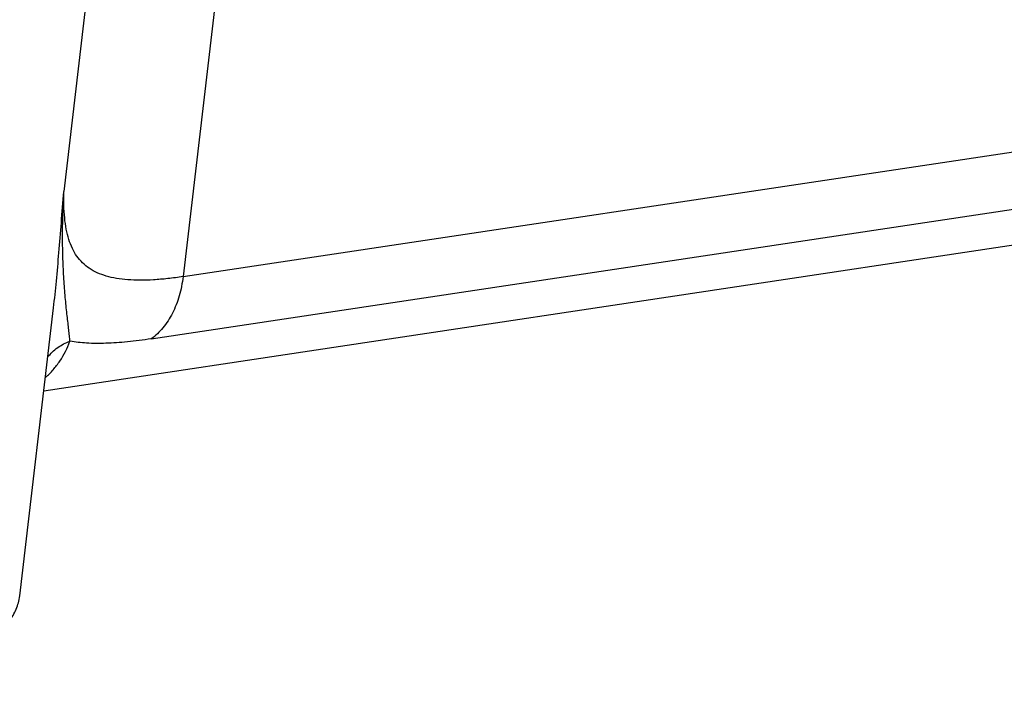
# Model space of a CAD drawing. Header units: millimetres. Extents: x 290 to 825, y 194 to 728.
# Tile 3 of 25: x 338 to 379, y 318 to 346. Entities that reach past the tile are written whole.
import ezdxf

# ---------------------------------------------------------------- set-up
doc = ezdxf.new("R2010")
doc.units = ezdxf.units.MM
doc.header["$LTSCALE"] = 65.395
doc.layers.get('0').update_dxf_attribs({"linetype": 'CONTINUOUS'})

msp = doc.modelspace()

# ---------------------------------------------------------------- linework, layer by layer
at = {"color": 9, "linetype": 'CONTINUOUS'}
for p, q in [((347.269, 355.254), (344.96, 335.555)), ((341.702, 352.945), (340.071, 339.047)), ((344.96, 335.555), (410.178, 345.369)), ((343.655, 333.005), (408.874, 342.818))]:
    msp.add_line(p, q, dxfattribs=at)
at = {"color": 7, "linetype": 'CONTINUOUS'}
for p, q in [((339.253, 330.874), (403.567, 340.552)), ((338.264, 322.47), (339.652, 334.272))]:
    msp.add_line(p, q, dxfattribs=at)
at = {"color": 9, "linetype": 'CONTINUOUS'}
for points, knots in [([(339.652, 334.272), (339.695, 334.637), (339.773, 335.391), (339.876, 336.556), (339.974, 337.782), (340.038, 338.619), (340.071, 339.047)], [0, 0, 0, 0, 0.230078, 0.474484, 0.731541, 1, 1, 1, 1]), ([(340.324, 332.911), (340.319, 332.984), (340.303, 333.141), (340.276, 333.389), (340.244, 333.663), (340.196, 334.074), (340.136, 334.64), (340.077, 335.378), (340.036, 336.193), (340.012, 337.425), (340.038, 338.384), (340.071, 339.047)], [0, 0, 0, 0, 0.036082, 0.07684, 0.121793, 0.170565, 0.278528, 0.399264, 0.531982, 0.676328, 1, 1, 1, 1]), ([(344.96, 335.555), (344.752, 335.524), (344.348, 335.471), (343.761, 335.42), (343.212, 335.403), (342.705, 335.421), (342.241, 335.475), (341.821, 335.569), (341.446, 335.704), (341.116, 335.885), (340.833, 336.113), (340.598, 336.39), (340.41, 336.716), (340.267, 337.09), (340.165, 337.512), (340.1, 337.981), (340.069, 338.498), (340.068, 338.859), (340.071, 339.047)], [0, 0, 0, 0, 0.085229, 0.164967, 0.239072, 0.307522, 0.370464, 0.42828, 0.481673, 0.53174, 0.579989, 0.628213, 0.678261, 0.731768, 0.789997, 0.853805, 0.923714, 1, 1, 1, 1]), ([(344.96, 335.555), (344.929, 335.288), (344.828, 334.771), (344.552, 334.058), (344.166, 333.455), (343.833, 333.134), (343.655, 333.005)], [0, 0, 0, 0, 0.274717, 0.534129, 0.775726, 1, 1, 1, 1]), ([(343.655, 333.005), (343.33, 332.956), (342.711, 332.877), (341.826, 332.814), (341.039, 332.817), (340.549, 332.869), (340.324, 332.911)], [0, 0, 0, 0, 0.294787, 0.559969, 0.794855, 1, 1, 1, 1]), ([(339.318, 331.425), (339.432, 331.523), (339.644, 331.735), (340.012, 332.216), (340.217, 332.626), (340.324, 332.911)], [0, 0, 0, 0, 0.248477, 0.495796, 1, 1, 1, 1]), ([(339.416, 332.266), (339.532, 332.411), (339.809, 332.671), (340.147, 332.846), (340.324, 332.911)], [0, 0, 0, 0, 0.495127, 1, 1, 1, 1])]:
    msp.add_open_spline(points, degree=3, knots=knots, dxfattribs=at)
at = {"color": 7, "linetype": 'CONTINUOUS'}
msp.add_open_spline([(297.8, 322.131), (298.219, 321.984), (299.085, 321.698), (300.915, 321.151), (303.368, 320.521), (306.478, 319.865), (309.752, 319.307), (313.122, 318.859), (316.518, 318.53), (319.868, 318.328), (323.103, 318.255), (326.157, 318.314), (328.557, 318.476), (330.338, 318.676), (331.556, 318.853), (332.687, 319.062), (333.725, 319.301), (334.667, 319.57), (335.508, 319.868), (336.249, 320.198), (336.886, 320.56), (337.419, 320.962), (337.778, 321.342), (337.997, 321.67), (338.126, 321.926), (338.218, 322.193), (338.253, 322.377), (338.264, 322.47)], degree=3, knots=[0, 0, 0, 0, 0.031544, 0.064767, 0.13566, 0.211397, 0.290542, 0.371558, 0.452856, 0.532839, 0.609947, 0.682702, 0.749757, 0.780781, 0.809966, 0.837212, 0.862444, 0.885619, 0.906736, 0.925852, 0.943104, 0.958734, 0.973112, 0.979986, 0.986725, 0.993382, 1, 1, 1, 1], dxfattribs=at)

doc.saveas('drawing.dxf')
